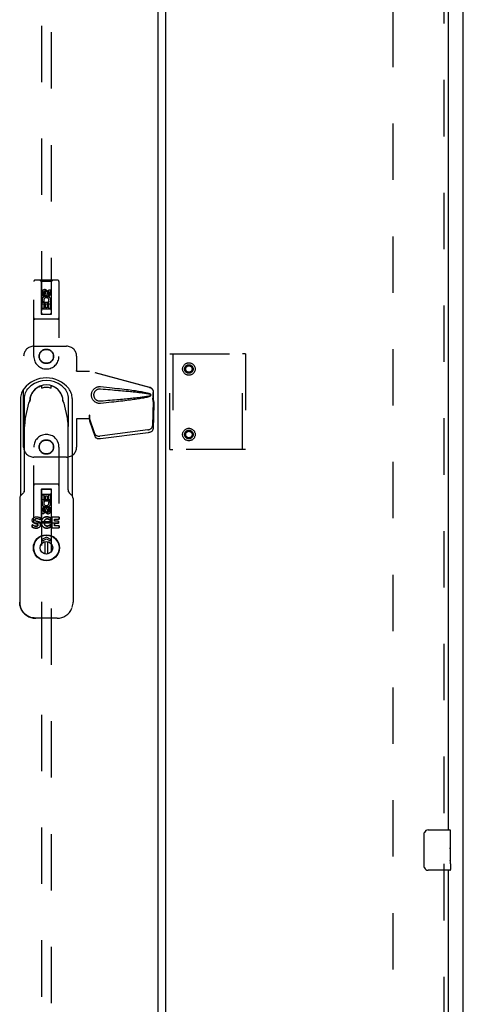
# Model space of a CAD drawing. Header units: inches. Extents: x 0 to 254, y 0 to 165.
# Tile 49 of 78: x 112 to 123, y 68 to 93. Entities that reach past the tile are written whole.
import ezdxf

# ---------------------------------------------------------------- set-up
doc = ezdxf.new("R2010")
doc.units = ezdxf.units.IN
doc.header["$LTSCALE"] = 13.988161
doc.header["$MEASUREMENT"] = 0
doc.linetypes.add('HIDDEN', pattern=[0.2, 0.1, -0.1])
doc.layers.get('0').update_dxf_attribs({"linetype": 'CONTINUOUS'})
for name, color, linetype in [('DEFAULT_2', 8, 'HIDDEN'), ('MASTER_DOOR_ASSEMBLY', 7, 'CONTINUOUS'), ('SLAVE_DOOR_ASSEMBLY', 7, 'CONTINUOUS')]:
    doc.layers.add(name, color=color, linetype=linetype)

msp = doc.modelspace()

# ---------------------------------------------------------------- linework, layer by layer
at = {"color": 3, "linetype": 'Continuous'}
msp.add_line((122.672, 43.858), (122.672, 122.39), dxfattribs=at)
at = {"layer": 'DEFAULT_2', "color": 8, "linetype": 'HIDDEN'}
msp.add_line((120.922, 120.796), (120.922, 45.452), dxfattribs=at)
at = {"layer": 'MASTER_DOOR_ASSEMBLY', "color": 8, "linetype": 'HIDDEN'}
for p, q in [((112.214, 120.426), (112.214, 85.294)), ((112.464, 85.294), (112.464, 120.426)), ((112.026, 84.248), (112.026, 86.106)), ((112.621, 86.136), (112.056, 86.136)), ((112.209, 86.106), (112.179, 86.136)), ((112.469, 86.106), (112.209, 86.106)), ((112.209, 86.106), (112.212, 85.296)), ((112.465, 85.296), (112.469, 86.106)), ((112.469, 86.106), (112.499, 86.136)), ((112.651, 86.106), (112.651, 84.248)), ((112.232, 85.746), (112.232, 85.838)), ((112.274, 85.746), (112.232, 85.746)), ((112.274, 85.838), (112.274, 85.746)), ((112.339, 85.868), (112.276, 85.832)), ((112.276, 85.832), (112.286, 85.826)), ((112.276, 85.832), (112.276, 85.759)), ((112.276, 85.759), (112.286, 85.765)), ((112.276, 85.759), (112.339, 85.723)), ((112.339, 85.856), (112.286, 85.826)), ((112.286, 85.826), (112.286, 85.765)), ((112.286, 85.765), (112.339, 85.735)), ((112.318, 85.81), (112.318, 85.838)), ((112.401, 85.832), (112.339, 85.868)), ((112.339, 85.868), (112.339, 85.856)), ((112.391, 85.826), (112.339, 85.856)), ((112.339, 85.735), (112.391, 85.765)), ((112.339, 85.723), (112.401, 85.759)), ((112.339, 85.723), (112.339, 85.735)), ((112.359, 85.852), (112.359, 85.806)), ((112.401, 85.832), (112.391, 85.826)), ((112.391, 85.765), (112.391, 85.826)), ((112.401, 85.759), (112.391, 85.765)), ((112.401, 85.759), (112.401, 85.832)), ((112.403, 85.902), (112.445, 85.902)), ((112.403, 85.81), (112.403, 85.902)), ((112.445, 85.902), (112.445, 85.81)), ((112.466, 85.546), (112.211, 85.546)), ((112.232, 85.59), (112.41, 85.59)), ((112.232, 85.434), (112.232, 85.59)), ((112.28, 85.614), (112.241, 85.597)), ((112.317, 85.547), (112.274, 85.547)), ((112.274, 85.547), (112.274, 85.434)), ((112.317, 85.455), (112.317, 85.547)), ((112.403, 85.547), (112.359, 85.547)), ((112.359, 85.547), (112.359, 85.455)), ((112.41, 85.59), (112.391, 85.603)), ((112.403, 85.434), (112.403, 85.547)), ((112.435, 85.593), (112.433, 85.59)), ((112.433, 85.59), (112.445, 85.59)), ((112.445, 85.59), (112.445, 85.434)), ((112.212, 85.296), (112.465, 85.296)), ((112.214, 85.297), (112.464, 85.297)), ((112.214, 85.294), (112.464, 85.294)), ((112.274, 85.434), (112.232, 85.434)), ((112.424, 85.421), (112.254, 85.421)), ((112.359, 85.455), (112.317, 85.455)), ((112.445, 85.434), (112.403, 85.434)), ((112.621, 85.171), (112.056, 85.171)), ((112.026, 84.499), (112.839, 84.499)), ((111.776, 81.999), (111.776, 84.249)), ((113.089, 84.249), (113.089, 83.895)), ((113.086, 83.879), (113.089, 83.895)), ((113.086, 83.879), (113.407, 83.879)), ((113.093, 83.879), (113.089, 83.895)), ((114.896, 83.476), (113.399, 83.879)), ((114.904, 83.476), (113.407, 83.879)), ((114.989, 83.126), (114.989, 83.355)), ((114.996, 83.126), (114.996, 83.355)), ((114.967, 83.207), (114.989, 83.126)), ((114.988, 83.137), (114.969, 82.522)), ((114.975, 83.207), (114.996, 83.126)), ((115.001, 83.066), (114.982, 82.451)), ((114.988, 83.137), (115.001, 83.066)), ((114.996, 83.126), (114.989, 83.126)), ((114.99, 83.153), (114.999, 83.097)), ((114.999, 83.097), (115, 83.086)), ((115, 83.086), (115.001, 83.076)), ((115.001, 83.076), (115.001, 83.066)), ((113.407, 82.699), (113.086, 82.699)), ((113.086, 82.699), (113.089, 82.682)), ((113.093, 82.699), (113.089, 82.682)), ((113.089, 82.682), (113.089, 81.999)), ((113.407, 82.786), (113.399, 82.786)), ((113.399, 82.786), (113.399, 82.699)), ((113.537, 82.328), (113.405, 82.712)), ((113.419, 82.641), (113.405, 82.712)), ((113.407, 82.786), (113.407, 82.699)), ((113.409, 82.707), (113.419, 82.641)), ((113.551, 82.257), (113.419, 82.641)), ((114.851, 82.423), (113.664, 82.27)), ((114.865, 82.352), (113.677, 82.199)), ((112.026, 80.141), (112.026, 81.999)), ((112.651, 81.999), (112.651, 80.141)), ((112.839, 81.749), (112.026, 81.749)), ((112.621, 81.076), (112.056, 81.076)), ((112.212, 80.951), (112.209, 80.141)), ((112.212, 80.951), (112.465, 80.951)), ((112.464, 80.953), (112.214, 80.953)), ((112.214, 80.953), (112.214, 45.821)), ((112.464, 80.95), (112.214, 80.95)), ((112.464, 45.821), (112.464, 80.953)), ((112.469, 80.141), (112.465, 80.951)), ((112.211, 80.701), (112.466, 80.701)), ((112.232, 80.813), (112.274, 80.813)), ((112.232, 80.657), (112.232, 80.813)), ((112.244, 80.657), (112.232, 80.657)), ((112.242, 80.654), (112.244, 80.657)), ((112.254, 80.826), (112.424, 80.826)), ((112.445, 80.657), (112.268, 80.657)), ((112.268, 80.657), (112.286, 80.644)), ((112.274, 80.813), (112.274, 80.7)), ((112.274, 80.7), (112.318, 80.7)), ((112.318, 80.792), (112.36, 80.792)), ((112.318, 80.7), (112.318, 80.792)), ((112.36, 80.792), (112.36, 80.7)), ((112.36, 80.7), (112.403, 80.7)), ((112.397, 80.633), (112.436, 80.65)), ((112.403, 80.813), (112.445, 80.813)), ((112.403, 80.7), (112.403, 80.813)), ((112.445, 80.813), (112.445, 80.657)), ((112.232, 80.345), (112.232, 80.437)), ((112.274, 80.437), (112.274, 80.345)), ((112.339, 80.524), (112.276, 80.488)), ((112.276, 80.488), (112.286, 80.482)), ((112.276, 80.488), (112.276, 80.416)), ((112.276, 80.416), (112.286, 80.421)), ((112.276, 80.416), (112.339, 80.379)), ((112.339, 80.512), (112.286, 80.482)), ((112.286, 80.482), (112.286, 80.421)), ((112.286, 80.421), (112.339, 80.391)), ((112.318, 80.395), (112.318, 80.441)), ((112.401, 80.488), (112.339, 80.524)), ((112.339, 80.524), (112.339, 80.512)), ((112.391, 80.482), (112.339, 80.512)), ((112.339, 80.391), (112.391, 80.421)), ((112.339, 80.379), (112.401, 80.416)), ((112.339, 80.379), (112.339, 80.391)), ((112.359, 80.437), (112.359, 80.409)), ((112.401, 80.488), (112.391, 80.482)), ((112.391, 80.421), (112.391, 80.482)), ((112.401, 80.416), (112.391, 80.421)), ((112.401, 80.416), (112.401, 80.488)), ((112.403, 80.501), (112.445, 80.501)), ((112.403, 80.409), (112.403, 80.501)), ((112.445, 80.501), (112.445, 80.409)), ((112.209, 80.141), (112.179, 80.111)), ((112.469, 80.141), (112.209, 80.141)), ((112.274, 80.345), (112.232, 80.345)), ((112.469, 80.141), (112.499, 80.111)), ((112.621, 80.111), (112.056, 80.111))]:
    msp.add_line(p, q, dxfattribs=at)
at = {"layer": 'MASTER_DOOR_ASSEMBLY', "color": 3, "linetype": 'Continuous'}
msp.add_line((115.11, 45.913), (115.11, 120.335), dxfattribs=at)
at = {"layer": 'MASTER_DOOR_ASSEMBLY', "color": 7, "linetype": 'Continuous'}
for p, q in [((112.157, 83.495), (112.197, 83.512)), ((112.202, 83.513), (112.197, 83.512)), ((112.22, 83.506), (112.22, 83.459)), ((112.457, 83.507), (112.457, 83.506)), ((112.457, 83.459), (112.457, 83.506)), ((112.457, 83.46), (112.457, 83.459)), ((112.52, 83.495), (112.48, 83.512)), ((111.699, 83.201), (111.699, 80.789)), ((111.797, 80.939), (111.797, 83.2)), ((111.816, 82.678), (111.907, 83.088)), ((111.919, 83.119), (111.922, 83.124)), ((111.922, 83.124), (111.924, 83.126)), ((111.934, 83.206), (111.934, 83.176)), ((112.744, 83.176), (112.744, 83.206)), ((112.755, 83.124), (112.758, 83.119)), ((112.77, 83.088), (112.861, 82.678)), ((112.88, 83.2), (112.88, 82.512)), ((112.978, 83.201), (112.978, 80.789)), ((112.88, 80.939), (112.88, 82.504)), ((111.763, 80.858), (111.712, 80.806)), ((111.79, 80.897), (111.79, 80.897)), ((112.891, 80.888), (112.887, 80.897)), ((112.887, 80.897), (112.887, 80.897)), ((112.965, 80.806), (112.914, 80.858)), ((111.678, 80.723), (111.678, 78.149)), ((112.999, 80.723), (112.999, 78.149)), ((111.989, 80.182), (111.989, 80.182)), ((112.055, 80.19), (112.055, 80.19)), ((112.071, 80.214), (112.07, 80.214)), ((112.098, 80.267), (112.098, 80.267)), ((112.101, 80.22), (112.101, 80.221)), ((112.187, 80.19), (112.181, 80.19)), ((112.181, 80.19), (112.181, 80.19)), ((112.187, 80.249), (112.187, 80.249)), ((112.187, 80.249), (112.187, 80.19)), ((112.187, 80.19), (112.187, 80.19)), ((112.218, 80.127), (112.218, 80.127)), ((112.285, 80.127), (112.285, 80.127)), ((112.308, 80.196), (112.307, 80.196)), ((112.339, 80.267), (112.347, 80.267)), ((112.347, 80.267), (112.339, 80.266)), ((112.347, 80.267), (112.347, 80.267)), ((112.358, 80.217), (112.358, 80.217)), ((112.4, 80.26), (112.4, 80.26)), ((112.402, 80.204), (112.402, 80.204)), ((112.437, 80.183), (112.43, 80.183)), ((112.43, 80.183), (112.431, 80.183)), ((112.431, 80.183), (112.437, 80.183)), ((112.437, 80.245), (112.437, 80.245)), ((112.437, 80.183), (112.437, 80.245)), ((112.437, 80.245), (112.437, 80.183)), ((112.437, 80.183), (112.437, 80.183)), ((112.653, 80.26), (112.475, 80.26)), ((112.475, 80.26), (112.475, 80.26)), ((112.475, 79.994), (112.475, 80.26)), ((112.475, 80.26), (112.475, 79.994)), ((112.541, 80.21), (112.653, 80.21)), ((112.541, 80.21), (112.541, 80.21)), ((112.541, 80.162), (112.541, 80.21)), ((112.541, 80.21), (112.541, 80.162)), ((112.643, 80.162), (112.541, 80.162)), ((112.541, 80.162), (112.541, 80.162)), ((112.643, 80.162), (112.642, 80.162)), ((112.642, 80.113), (112.642, 80.162)), ((112.643, 80.162), (112.643, 80.112)), ((112.653, 80.26), (112.653, 80.26)), ((112.653, 80.211), (112.653, 80.26)), ((112.653, 80.26), (112.653, 80.21)), ((112.653, 80.21), (112.653, 80.211)), ((111.989, 80.071), (111.994, 80.071)), ((111.989, 80.008), (111.989, 80.071)), ((111.994, 80.07), (111.989, 80.07)), ((111.989, 80.07), (111.989, 80.008)), ((112.046, 80.106), (112.046, 80.106)), ((112.103, 80.091), (112.103, 80.091)), ((112.113, 80.039), (112.114, 80.039)), ((112.114, 80.039), (112.113, 80.039)), ((112.114, 80.039), (112.114, 80.039)), ((112.13, 80.065), (112.13, 80.065)), ((112.309, 80.056), (112.309, 80.056)), ((112.339, 79.988), (112.347, 79.987)), ((112.347, 79.987), (112.339, 79.987)), ((112.347, 79.987), (112.347, 79.987)), ((112.358, 80.037), (112.358, 80.037)), ((112.4, 79.995), (112.4, 79.995)), ((112.437, 80.071), (112.431, 80.071)), ((112.431, 80.071), (112.437, 80.071)), ((112.431, 80.071), (112.431, 80.071)), ((112.437, 80.071), (112.437, 80.071)), ((112.437, 80.01), (112.437, 80.071)), ((112.437, 80.071), (112.437, 80.01)), ((112.437, 80.01), (112.437, 80.01)), ((112.475, 79.994), (112.653, 79.994)), ((112.475, 79.994), (112.475, 79.994)), ((112.541, 80.112), (112.643, 80.112)), ((112.541, 80.112), (112.541, 80.112)), ((112.541, 80.044), (112.541, 80.112)), ((112.541, 80.112), (112.541, 80.044)), ((112.653, 80.044), (112.541, 80.044)), ((112.541, 80.044), (112.541, 80.044)), ((112.643, 80.112), (112.642, 80.113)), ((112.653, 80.044), (112.653, 80.044)), ((112.653, 79.994), (112.653, 80.044)), ((112.653, 80.044), (112.653, 79.994)), ((112.653, 79.994), (112.653, 79.994)), ((112.339, 79.766), (112.228, 79.705)), ((112.228, 79.705), (112.245, 79.674)), ((112.245, 79.674), (112.339, 79.725)), ((112.313, 79.345), (112.313, 79.652)), ((112.449, 79.705), (112.339, 79.766)), ((112.339, 79.725), (112.432, 79.674)), ((112.364, 79.652), (112.364, 79.345)), ((112.432, 79.674), (112.449, 79.705)), ((111.706, 78.002), (111.701, 78.015)), ((111.707, 77.998), (111.706, 78.002)), ((111.706, 78.002), (111.707, 77.999)), ((111.709, 77.994), (111.707, 77.998)), ((112.97, 77.999), (112.971, 78.002)), ((112.603, 77.75), (112.074, 77.75))]:
    msp.add_line(p, q, dxfattribs=at)
for points in [[(111.785, 83.448), (111.766, 83.421), (111.748, 83.393), (111.733, 83.363), (111.721, 83.332), (111.711, 83.3), (111.704, 83.268), (111.7, 83.235), (111.699, 83.201)], [(111.797, 83.2), (111.799, 83.238), (111.804, 83.274), (111.813, 83.31), (111.824, 83.345), (111.839, 83.379), (111.857, 83.411), (111.878, 83.441), (111.902, 83.47), (111.928, 83.495), (111.956, 83.519)], [(112.157, 83.495), (112.153, 83.493), (112.149, 83.491), (112.145, 83.489), (112.141, 83.487), (112.138, 83.485), (112.135, 83.483)], [(112.22, 83.506), (112.22, 83.507), (112.22, 83.508), (112.22, 83.509), (112.219, 83.51), (112.219, 83.511), (112.218, 83.512), (112.217, 83.513), (112.215, 83.514), (112.214, 83.515), (112.213, 83.515), (112.211, 83.516), (112.21, 83.516), (112.209, 83.515), (112.208, 83.515), (112.207, 83.515), (112.206, 83.515), (112.205, 83.514), (112.203, 83.514), (112.202, 83.513)], [(112.237, 83.46), (112.236, 83.46), (112.233, 83.459), (112.229, 83.459), (112.226, 83.458), (112.224, 83.459), (112.222, 83.459), (112.221, 83.459)], [(112.457, 83.459), (112.456, 83.459), (112.455, 83.459), (112.453, 83.459), (112.451, 83.458), (112.448, 83.459), (112.444, 83.459), (112.441, 83.46), (112.44, 83.46)], [(112.464, 83.515), (112.462, 83.515), (112.461, 83.514), (112.46, 83.513), (112.459, 83.512), (112.458, 83.511), (112.457, 83.509), (112.457, 83.508), (112.457, 83.507)], [(112.48, 83.512), (112.479, 83.512), (112.477, 83.513), (112.476, 83.513), (112.474, 83.514), (112.473, 83.514), (112.472, 83.515), (112.471, 83.515), (112.47, 83.515), (112.469, 83.515), (112.468, 83.516), (112.467, 83.516), (112.465, 83.516), (112.464, 83.515)], [(112.543, 83.483), (112.54, 83.485), (112.536, 83.487), (112.532, 83.489), (112.529, 83.491), (112.524, 83.493), (112.52, 83.495)], [(112.721, 83.519), (112.749, 83.495), (112.775, 83.469), (112.799, 83.441), (112.82, 83.411), (112.838, 83.379), (112.853, 83.345), (112.865, 83.31), (112.873, 83.274), (112.878, 83.238), (112.88, 83.2)], [(112.978, 83.201), (112.977, 83.235), (112.973, 83.268), (112.966, 83.3), (112.956, 83.332), (112.944, 83.363), (112.929, 83.393), (112.911, 83.421), (112.892, 83.448)], [(111.907, 83.088), (111.908, 83.089), (111.908, 83.091), (111.908, 83.092), (111.909, 83.094), (111.909, 83.096), (111.91, 83.097)], [(111.91, 83.097), (111.911, 83.101), (111.913, 83.105), (111.914, 83.109), (111.916, 83.113), (111.918, 83.116), (111.919, 83.119)], [(111.92, 83.121), (111.92, 83.122), (111.921, 83.123), (111.921, 83.124), (111.921, 83.125), (111.921, 83.126), (111.921, 83.128)], [(111.924, 83.126), (111.924, 83.127), (111.925, 83.128), (111.925, 83.129), (111.925, 83.129)], [(111.934, 83.176), (111.933, 83.17), (111.933, 83.165), (111.932, 83.159), (111.93, 83.154), (111.928, 83.148), (111.926, 83.142)], [(112.752, 83.142), (112.749, 83.148), (112.747, 83.154), (112.746, 83.159), (112.744, 83.165), (112.744, 83.17), (112.744, 83.176)], [(112.752, 83.129), (112.752, 83.129), (112.752, 83.128), (112.753, 83.127), (112.753, 83.126), (112.755, 83.124)], [(112.757, 83.121), (112.757, 83.122), (112.757, 83.123), (112.756, 83.124), (112.756, 83.124), (112.756, 83.125), (112.756, 83.126), (112.756, 83.127), (112.756, 83.128)], [(112.758, 83.119), (112.759, 83.116), (112.761, 83.113), (112.763, 83.109), (112.765, 83.105), (112.766, 83.101), (112.767, 83.097)], [(112.767, 83.097), (112.768, 83.096), (112.768, 83.094), (112.769, 83.092), (112.769, 83.091), (112.77, 83.089), (112.77, 83.088)], [(112.859, 82.686), (112.865, 82.658), (112.87, 82.629), (112.873, 82.599), (112.876, 82.57), (112.878, 82.541), (112.878, 82.512)], [(111.79, 80.897), (111.786, 80.888), (111.778, 80.875), (111.769, 80.863), (111.763, 80.858)], [(112.914, 80.858), (112.909, 80.863), (112.899, 80.875), (112.891, 80.888)], [(111.712, 80.806), (111.71, 80.804), (111.701, 80.793), (111.693, 80.781), (111.687, 80.768), (111.682, 80.754), (111.679, 80.739), (111.678, 80.725), (111.678, 80.723)], [(112.999, 80.723), (112.999, 80.726), (112.998, 80.74), (112.995, 80.754), (112.99, 80.768), (112.984, 80.781), (112.976, 80.793), (112.966, 80.804), (112.965, 80.806)], [(111.989, 80.182), (111.989, 80.194), (111.992, 80.205), (111.996, 80.216), (112.002, 80.226), (112.01, 80.234), (112.018, 80.242), (112.029, 80.249), (112.04, 80.255), (112.053, 80.26), (112.066, 80.264), (112.082, 80.266), (112.098, 80.267)], [(112.046, 80.106), (112.035, 80.11), (112.025, 80.115), (112.016, 80.121), (112.009, 80.128), (112.002, 80.135), (111.997, 80.143), (111.993, 80.152), (111.991, 80.162), (111.989, 80.172), (111.989, 80.182)], [(112.071, 80.214), (112.066, 80.211), (112.062, 80.207), (112.059, 80.203), (112.057, 80.199), (112.055, 80.195), (112.055, 80.19)], [(112.055, 80.19), (112.055, 80.187), (112.056, 80.184), (112.056, 80.182), (112.058, 80.179), (112.059, 80.177), (112.061, 80.174), (112.064, 80.172), (112.067, 80.171), (112.07, 80.169), (112.073, 80.168)], [(112.101, 80.22), (112.096, 80.22), (112.091, 80.22), (112.085, 80.219), (112.08, 80.218), (112.075, 80.216), (112.071, 80.214)], [(112.073, 80.168), (112.075, 80.167), (112.077, 80.166), (112.079, 80.165), (112.082, 80.165), (112.084, 80.164), (112.086, 80.164), (112.088, 80.163), (112.09, 80.162)], [(112.09, 80.162), (112.1, 80.16), (112.109, 80.158), (112.117, 80.156), (112.126, 80.154), (112.134, 80.151), (112.143, 80.148)], [(112.098, 80.267), (112.115, 80.266), (112.131, 80.264), (112.146, 80.262), (112.16, 80.258), (112.174, 80.254), (112.187, 80.249)], [(112.181, 80.19), (112.17, 80.199), (112.157, 80.206), (112.144, 80.212), (112.13, 80.217), (112.116, 80.219), (112.101, 80.22)], [(112.143, 80.148), (112.151, 80.145), (112.158, 80.141), (112.166, 80.137), (112.173, 80.132), (112.179, 80.126), (112.185, 80.12), (112.189, 80.112), (112.192, 80.105), (112.195, 80.097), (112.196, 80.088)], [(112.196, 80.088), (112.195, 80.095), (112.193, 80.102), (112.191, 80.109), (112.188, 80.115), (112.184, 80.121), (112.179, 80.126), (112.174, 80.131), (112.168, 80.135), (112.162, 80.139), (112.156, 80.143), (112.149, 80.146), (112.143, 80.148)], [(112.218, 80.127), (112.219, 80.148), (112.222, 80.168), (112.227, 80.186), (112.234, 80.202), (112.243, 80.216), (112.253, 80.229), (112.264, 80.24), (112.277, 80.249), (112.291, 80.256), (112.306, 80.261), (112.322, 80.265), (112.339, 80.267)], [(112.339, 80.266), (112.321, 80.265), (112.304, 80.261), (112.289, 80.255), (112.275, 80.247), (112.262, 80.237), (112.251, 80.226), (112.241, 80.213), (112.233, 80.199), (112.227, 80.183), (112.222, 80.166), (112.219, 80.147), (112.218, 80.127)], [(112.339, 79.987), (112.32, 79.989), (112.303, 79.993), (112.287, 79.999), (112.273, 80.007), (112.26, 80.017), (112.249, 80.028), (112.239, 80.041), (112.231, 80.056), (112.226, 80.072), (112.221, 80.089), (112.219, 80.107), (112.218, 80.127)], [(112.218, 80.127), (112.219, 80.106), (112.222, 80.086), (112.227, 80.068), (112.233, 80.052), (112.242, 80.038), (112.252, 80.025), (112.263, 80.015), (112.276, 80.006), (112.29, 79.998), (112.305, 79.993), (112.321, 79.989), (112.339, 79.988)], [(112.285, 80.127), (112.285, 80.141), (112.287, 80.154), (112.29, 80.167), (112.295, 80.178), (112.301, 80.188), (112.307, 80.196)], [(112.308, 80.196), (112.301, 80.188), (112.295, 80.178), (112.291, 80.167), (112.287, 80.154), (112.285, 80.141), (112.285, 80.127)], [(112.303, 80.064), (112.299, 80.069), (112.295, 80.076), (112.292, 80.083), (112.289, 80.091), (112.287, 80.099), (112.286, 80.108), (112.285, 80.117), (112.285, 80.127)], [(112.285, 80.127), (112.285, 80.117), (112.286, 80.108), (112.287, 80.099), (112.289, 80.091), (112.292, 80.083), (112.295, 80.076), (112.298, 80.069), (112.302, 80.064)], [(112.307, 80.196), (112.312, 80.201), (112.317, 80.205), (112.322, 80.208), (112.327, 80.211), (112.333, 80.213), (112.339, 80.215)], [(112.339, 80.215), (112.333, 80.213), (112.327, 80.211), (112.322, 80.208), (112.317, 80.204), (112.312, 80.201), (112.308, 80.196)], [(112.339, 80.215), (112.342, 80.216), (112.345, 80.216), (112.348, 80.217), (112.351, 80.217), (112.354, 80.217), (112.358, 80.217)], [(112.358, 80.217), (112.354, 80.217), (112.351, 80.217), (112.348, 80.216), (112.345, 80.216), (112.342, 80.215), (112.339, 80.215)], [(112.347, 80.267), (112.356, 80.267), (112.365, 80.266), (112.374, 80.265), (112.383, 80.264), (112.391, 80.262), (112.4, 80.26)], [(112.4, 80.26), (112.391, 80.262), (112.383, 80.264), (112.374, 80.265), (112.365, 80.266), (112.356, 80.267), (112.347, 80.267)], [(112.358, 80.217), (112.359, 80.217), (112.361, 80.217), (112.363, 80.217), (112.365, 80.217), (112.367, 80.216), (112.369, 80.216)], [(112.369, 80.216), (112.367, 80.216), (112.365, 80.217), (112.363, 80.217), (112.361, 80.217), (112.359, 80.217), (112.358, 80.217)], [(112.369, 80.216), (112.373, 80.215), (112.377, 80.215), (112.381, 80.213), (112.385, 80.212), (112.389, 80.21), (112.394, 80.208), (112.398, 80.206), (112.402, 80.204)], [(112.402, 80.204), (112.396, 80.207), (112.391, 80.209), (112.385, 80.212), (112.38, 80.214), (112.374, 80.215), (112.369, 80.216)], [(112.4, 80.26), (112.406, 80.258), (112.412, 80.256), (112.418, 80.254), (112.424, 80.251), (112.431, 80.248), (112.437, 80.245)], [(112.437, 80.245), (112.43, 80.248), (112.424, 80.251), (112.418, 80.253), (112.412, 80.256), (112.406, 80.258), (112.4, 80.26)], [(112.402, 80.204), (112.407, 80.201), (112.412, 80.198), (112.417, 80.194), (112.421, 80.191), (112.426, 80.187), (112.431, 80.183)], [(112.43, 80.183), (112.426, 80.187), (112.421, 80.191), (112.417, 80.194), (112.412, 80.198), (112.407, 80.201), (112.402, 80.204)], [(112.083, 79.987), (112.067, 79.988), (112.051, 79.989), (112.035, 79.992), (112.019, 79.997), (112.004, 80.002), (111.989, 80.008)], [(111.989, 80.008), (112.004, 80.002), (112.019, 79.997), (112.035, 79.993), (112.051, 79.99), (112.067, 79.988), (112.083, 79.988)], [(111.994, 80.071), (112.008, 80.059), (112.022, 80.05), (112.038, 80.043), (112.053, 80.038), (112.068, 80.035), (112.084, 80.034)], [(112.084, 80.033), (112.068, 80.035), (112.053, 80.038), (112.038, 80.043), (112.022, 80.05), (112.008, 80.059), (111.994, 80.07)], [(112.103, 80.091), (112.093, 80.094), (112.084, 80.096), (112.074, 80.098), (112.064, 80.1), (112.055, 80.103), (112.046, 80.106)], [(112.046, 80.106), (112.055, 80.103), (112.064, 80.101), (112.074, 80.098), (112.084, 80.096), (112.093, 80.094), (112.103, 80.091)], [(112.083, 79.988), (112.101, 79.988), (112.116, 79.99), (112.131, 79.994), (112.144, 79.999), (112.156, 80.005), (112.167, 80.012), (112.176, 80.021), (112.183, 80.03), (112.189, 80.04), (112.193, 80.052), (112.196, 80.064), (112.197, 80.076)], [(112.197, 80.076), (112.196, 80.063), (112.193, 80.051), (112.189, 80.04), (112.183, 80.029), (112.175, 80.02), (112.166, 80.012), (112.156, 80.004), (112.144, 79.998), (112.131, 79.994), (112.116, 79.99), (112.1, 79.988), (112.083, 79.987)], [(112.084, 80.034), (112.087, 80.034), (112.091, 80.034), (112.094, 80.034), (112.098, 80.035), (112.101, 80.035), (112.104, 80.036), (112.107, 80.037), (112.11, 80.038)], [(112.11, 80.038), (112.107, 80.037), (112.104, 80.036), (112.101, 80.035), (112.098, 80.035), (112.094, 80.034), (112.091, 80.034), (112.087, 80.034), (112.084, 80.033)], [(112.103, 80.091), (112.109, 80.09), (112.114, 80.088), (112.118, 80.085), (112.122, 80.082), (112.126, 80.078), (112.129, 80.074), (112.13, 80.07), (112.13, 80.065)], [(112.13, 80.065), (112.13, 80.07), (112.128, 80.074), (112.126, 80.078), (112.122, 80.082), (112.118, 80.085), (112.114, 80.087), (112.109, 80.089), (112.103, 80.091)], [(112.113, 80.039), (112.112, 80.039), (112.112, 80.038), (112.111, 80.038), (112.111, 80.038), (112.111, 80.038), (112.11, 80.038)], [(112.11, 80.038), (112.11, 80.038), (112.111, 80.038), (112.111, 80.038), (112.112, 80.039), (112.112, 80.039), (112.113, 80.039)], [(112.114, 80.039), (112.117, 80.041), (112.121, 80.044), (112.124, 80.047), (112.126, 80.05), (112.128, 80.053), (112.129, 80.057), (112.13, 80.061), (112.13, 80.065)], [(112.13, 80.065), (112.13, 80.061), (112.13, 80.057), (112.128, 80.053), (112.126, 80.05), (112.124, 80.047), (112.121, 80.044), (112.117, 80.041), (112.114, 80.039)], [(112.196, 80.088), (112.196, 80.086), (112.197, 80.084), (112.197, 80.082), (112.197, 80.08), (112.197, 80.078), (112.197, 80.076)], [(112.197, 80.076), (112.197, 80.078), (112.197, 80.08), (112.197, 80.082), (112.196, 80.084), (112.196, 80.086), (112.196, 80.088)], [(112.309, 80.056), (112.308, 80.058), (112.307, 80.059), (112.305, 80.06), (112.304, 80.061), (112.303, 80.062), (112.302, 80.064)], [(112.303, 80.064), (112.304, 80.062), (112.305, 80.061), (112.306, 80.06), (112.307, 80.059), (112.308, 80.058), (112.309, 80.056)], [(112.339, 80.04), (112.333, 80.041), (112.328, 80.043), (112.323, 80.046), (112.318, 80.049), (112.313, 80.052), (112.309, 80.056)], [(112.309, 80.056), (112.313, 80.053), (112.318, 80.049), (112.323, 80.046), (112.328, 80.043), (112.333, 80.041), (112.339, 80.04)], [(112.358, 80.037), (112.355, 80.037), (112.351, 80.037), (112.348, 80.038), (112.345, 80.038), (112.342, 80.039), (112.339, 80.04)], [(112.339, 80.04), (112.342, 80.039), (112.345, 80.038), (112.348, 80.038), (112.351, 80.037), (112.355, 80.037), (112.358, 80.037)], [(112.347, 79.987), (112.356, 79.987), (112.365, 79.988), (112.374, 79.989), (112.383, 79.991), (112.392, 79.993), (112.4, 79.995)], [(112.4, 79.995), (112.392, 79.992), (112.383, 79.99), (112.374, 79.989), (112.365, 79.988), (112.356, 79.987), (112.347, 79.987)], [(112.358, 80.037), (112.365, 80.037), (112.372, 80.038), (112.379, 80.04), (112.385, 80.042), (112.392, 80.045), (112.398, 80.048)], [(112.398, 80.047), (112.392, 80.045), (112.386, 80.042), (112.379, 80.04), (112.372, 80.038), (112.365, 80.037), (112.358, 80.037)], [(112.398, 80.048), (112.399, 80.048), (112.4, 80.048), (112.4, 80.049), (112.401, 80.049), (112.402, 80.049), (112.402, 80.05), (112.404, 80.051)], [(112.404, 80.05), (112.402, 80.05), (112.402, 80.049), (112.401, 80.049), (112.4, 80.049), (112.4, 80.048), (112.399, 80.048), (112.398, 80.047)], [(112.437, 80.01), (112.431, 80.007), (112.424, 80.004), (112.418, 80.001), (112.412, 79.999), (112.406, 79.997), (112.4, 79.995)], [(112.4, 79.995), (112.406, 79.997), (112.412, 79.999), (112.418, 80.002), (112.424, 80.004), (112.43, 80.007), (112.437, 80.01)], [(112.404, 80.051), (112.409, 80.054), (112.413, 80.057), (112.418, 80.06), (112.422, 80.064), (112.427, 80.067), (112.431, 80.071)], [(112.431, 80.071), (112.427, 80.067), (112.423, 80.064), (112.418, 80.06), (112.413, 80.057), (112.409, 80.053), (112.404, 80.05)], [(111.701, 78.015), (111.695, 78.034), (111.685, 78.072), (111.68, 78.11), (111.678, 78.149)], [(111.678, 78.149), (111.679, 78.124), (111.682, 78.091), (111.688, 78.058), (111.698, 78.026), (111.701, 78.015)], [(112.072, 77.756), (112.033, 77.758), (111.995, 77.763), (111.957, 77.772), (111.92, 77.785), (111.886, 77.802), (111.852, 77.821), (111.821, 77.845), (111.793, 77.871), (111.767, 77.899), (111.744, 77.93), (111.724, 77.963), (111.709, 77.994)], [(112.976, 78.015), (112.98, 78.027), (112.989, 78.059), (112.995, 78.092), (112.999, 78.125), (112.999, 78.149)]]:
    msp.add_lwpolyline(points, dxfattribs=at)
at = {"layer": 'MASTER_DOOR_ASSEMBLY', "color": 8, "linetype": 'HIDDEN'}
for points in [[(113.682, 83.081), (113.67, 83.08), (113.657, 83.08), (113.644, 83.08), (113.631, 83.082), (113.618, 83.084), (113.606, 83.088), (113.593, 83.091), (113.581, 83.096), (113.57, 83.102), (113.558, 83.108), (113.547, 83.115), (113.535, 83.124), (113.524, 83.133), (113.513, 83.144), (113.502, 83.157), (113.491, 83.171), (113.482, 83.186), (113.474, 83.202), (113.468, 83.219), (113.462, 83.236), (113.459, 83.253), (113.457, 83.27), (113.456, 83.288), (113.457, 83.305), (113.459, 83.322), (113.462, 83.339), (113.467, 83.356), (113.473, 83.373), (113.481, 83.389), (113.49, 83.405), (113.501, 83.419), (113.512, 83.432), (113.523, 83.443), (113.534, 83.453), (113.546, 83.461), (113.557, 83.469), (113.569, 83.475), (113.581, 83.481), (113.593, 83.485), (113.605, 83.489), (113.618, 83.493), (113.63, 83.495), (113.643, 83.497)], [(113.682, 83.134), (113.673, 83.134), (113.664, 83.134), (113.654, 83.134), (113.645, 83.136), (113.636, 83.137), (113.627, 83.14), (113.618, 83.143), (113.609, 83.146), (113.601, 83.15), (113.592, 83.155), (113.584, 83.16), (113.576, 83.166), (113.568, 83.173), (113.56, 83.181), (113.552, 83.191), (113.544, 83.201), (113.538, 83.212), (113.532, 83.223), (113.528, 83.234), (113.524, 83.245), (113.521, 83.256), (113.52, 83.267), (113.518, 83.277), (113.518, 83.288), (113.518, 83.298), (113.519, 83.309), (113.521, 83.319), (113.524, 83.33), (113.527, 83.341), (113.531, 83.352), (113.537, 83.364), (113.543, 83.375), (113.551, 83.385), (113.559, 83.394), (113.567, 83.403), (113.575, 83.41), (113.583, 83.416), (113.591, 83.421), (113.6, 83.426), (113.608, 83.43), (113.617, 83.434), (113.626, 83.437), (113.635, 83.44), (113.645, 83.441), (113.654, 83.443), (113.664, 83.443), (113.673, 83.444), (113.682, 83.443)], [(113.643, 83.497), (113.656, 83.497), (113.669, 83.497), (113.682, 83.497)], [(113.682, 83.497), (113.758, 83.489), (113.831, 83.482), (113.9, 83.474), (113.967, 83.467), (114.031, 83.46), (114.093, 83.454), (114.152, 83.447), (114.208, 83.441), (114.263, 83.434), (114.315, 83.428), (114.364, 83.422), (114.412, 83.415), (114.458, 83.409), (114.502, 83.403), (114.544, 83.397), (114.584, 83.391), (114.623, 83.385), (114.66, 83.379), (114.695, 83.373), (114.729, 83.367), (114.761, 83.361), (114.792, 83.354), (114.822, 83.347), (114.849, 83.34), (114.876, 83.332), (114.901, 83.323)], [(113.682, 83.443), (113.746, 83.438), (113.807, 83.433), (113.866, 83.428), (113.923, 83.423), (113.978, 83.418), (114.031, 83.413), (114.081, 83.409), (114.13, 83.404), (114.177, 83.4), (114.222, 83.396), (114.265, 83.392), (114.306, 83.388), (114.346, 83.384), (114.384, 83.381), (114.42, 83.377), (114.454, 83.374), (114.487, 83.37), (114.518, 83.367), (114.548, 83.364), (114.577, 83.36), (114.605, 83.357), (114.633, 83.354), (114.66, 83.351), (114.687, 83.348), (114.714, 83.344), (114.741, 83.341), (114.768, 83.337), (114.794, 83.333), (114.821, 83.329), (114.848, 83.324), (114.874, 83.319), (114.901, 83.313)], [(114.896, 83.476), (114.909, 83.472), (114.922, 83.466), (114.933, 83.459), (114.944, 83.451), (114.954, 83.442), (114.963, 83.432), (114.971, 83.42), (114.977, 83.408), (114.982, 83.396), (114.986, 83.383), (114.988, 83.369), (114.989, 83.355)], [(114.901, 83.323), (114.907, 83.32), (114.912, 83.317), (114.917, 83.312), (114.92, 83.307), (114.923, 83.301), (114.924, 83.295), (114.925, 83.289), (114.924, 83.282), (114.923, 83.276), (114.92, 83.271), (114.917, 83.265), (114.912, 83.261), (114.907, 83.257), (114.901, 83.254)], [(114.901, 83.313), (114.906, 83.311), (114.91, 83.308), (114.914, 83.305), (114.917, 83.301), (114.92, 83.297), (114.921, 83.293), (114.921, 83.288), (114.921, 83.284), (114.919, 83.279), (114.917, 83.275), (114.914, 83.272), (114.91, 83.269), (114.906, 83.266), (114.901, 83.264)], [(114.996, 83.355), (114.996, 83.369), (114.993, 83.383), (114.99, 83.396), (114.985, 83.408), (114.978, 83.42), (114.971, 83.432), (114.962, 83.442), (114.952, 83.451), (114.941, 83.459), (114.929, 83.466), (114.917, 83.472), (114.904, 83.476)], [(114.901, 83.264), (114.875, 83.258), (114.848, 83.253), (114.821, 83.248), (114.795, 83.244), (114.768, 83.24), (114.741, 83.237), (114.714, 83.233), (114.688, 83.23), (114.661, 83.226), (114.634, 83.223), (114.606, 83.22), (114.578, 83.217), (114.549, 83.213), (114.519, 83.21), (114.487, 83.207), (114.455, 83.204), (114.42, 83.2), (114.384, 83.197), (114.347, 83.193), (114.307, 83.189), (114.266, 83.185), (114.223, 83.181), (114.178, 83.177), (114.131, 83.173), (114.082, 83.168), (114.031, 83.164), (113.978, 83.159), (113.923, 83.154), (113.866, 83.15), (113.807, 83.145), (113.746, 83.139), (113.682, 83.134)], [(114.901, 83.254), (114.878, 83.246), (114.854, 83.238), (114.829, 83.231), (114.802, 83.225), (114.774, 83.219), (114.745, 83.213), (114.715, 83.207), (114.683, 83.202), (114.65, 83.196), (114.615, 83.191), (114.579, 83.185), (114.542, 83.179), (114.503, 83.174), (114.462, 83.168), (114.42, 83.163), (114.376, 83.157), (114.33, 83.151), (114.282, 83.145), (114.232, 83.139), (114.18, 83.133), (114.126, 83.127), (114.07, 83.121), (114.012, 83.115), (113.951, 83.108), (113.888, 83.101), (113.822, 83.095), (113.754, 83.088), (113.682, 83.081)], [(114.967, 83.207), (114.972, 83.188), (114.978, 83.169), (114.983, 83.15), (114.988, 83.131), (114.994, 83.114), (114.999, 83.097)], [(114.975, 83.207), (114.977, 83.198), (114.98, 83.188), (114.982, 83.179), (114.985, 83.17), (114.988, 83.161), (114.99, 83.153)], [(114.99, 83.153), (114.99, 83.15), (114.99, 83.148), (114.989, 83.145), (114.989, 83.142), (114.988, 83.14), (114.988, 83.137)], [(113.399, 82.786), (113.401, 82.766), (113.404, 82.746), (113.407, 82.726), (113.409, 82.707)], [(113.406, 82.727), (113.406, 82.722), (113.405, 82.719), (113.405, 82.717), (113.405, 82.714), (113.405, 82.712)], [(113.407, 82.786), (113.406, 82.776), (113.406, 82.746)], [(113.413, 82.679), (113.412, 82.69), (113.41, 82.707), (113.408, 82.723), (113.407, 82.738), (113.406, 82.751), (113.406, 82.758)], [(113.406, 82.746), (113.406, 82.736), (113.406, 82.727)], [(113.537, 82.328), (113.541, 82.318), (113.547, 82.309), (113.554, 82.301), (113.563, 82.293), (113.572, 82.287), (113.583, 82.281), (113.595, 82.276), (113.608, 82.273), (113.621, 82.27), (113.635, 82.269), (113.649, 82.269), (113.664, 82.27)], [(114.851, 82.423), (114.867, 82.426), (114.882, 82.43), (114.896, 82.435), (114.91, 82.442), (114.922, 82.449), (114.934, 82.458), (114.944, 82.467), (114.952, 82.477), (114.959, 82.488), (114.964, 82.499), (114.967, 82.511), (114.969, 82.522)], [(114.982, 82.451), (114.981, 82.44), (114.978, 82.428), (114.973, 82.417), (114.966, 82.406), (114.957, 82.396), (114.947, 82.387), (114.936, 82.378), (114.923, 82.37), (114.91, 82.364), (114.895, 82.359), (114.88, 82.355), (114.865, 82.352)], [(113.677, 82.199), (113.663, 82.198), (113.649, 82.198), (113.635, 82.199), (113.622, 82.202), (113.609, 82.205), (113.597, 82.21), (113.586, 82.216), (113.576, 82.222), (113.568, 82.23), (113.56, 82.238), (113.555, 82.247), (113.551, 82.257)]]:
    msp.add_lwpolyline(points, dxfattribs=at)
for centre, radius in [((112.339, 85.796), 0.085), ((112.339, 85.796), 0.0845), ((112.339, 84.248), 0.18), ((112.339, 84.249), 0.172), ((112.339, 81.999), 0.18), ((112.339, 81.999), 0.172), ((112.339, 80.451), 0.085), ((112.339, 80.451), 0.0845)]:
    msp.add_circle(centre, radius, dxfattribs=at)
at = {"layer": 'MASTER_DOOR_ASSEMBLY', "color": 7, "linetype": 'Continuous'}
for radius in [0.323, 0.319, 0.313, 0.156]:
    msp.add_circle((112.339, 79.499), radius, dxfattribs=at)
at = {"layer": 'MASTER_DOOR_ASSEMBLY', "color": 8, "linetype": 'HIDDEN'}
for centre, radius, start, end in [((112.056, 86.106), 0.03, 90, 180), ((112.621, 86.106), 0.03, 0, 90), ((112.296, 85.839), 0.0644, 12.2995, 180.0775), ((112.339, 85.64), 0.107, 334.2636, 203.4027), ((112.296, 85.838), 0.0219, 359.9011, 180), ((112.382, 85.81), 0.0635, 180, 360), ((112.381, 85.81), 0.0219, 190.307, 360), ((112.339, 85.64), 0.0639, 324.8895, 203.4026), ((112.254, 85.381), 0.04, 90, 180), ((112.254, 85.336), 0.04, 180, 270), ((112.424, 85.381), 0.04, 0, 90), ((112.424, 85.336), 0.04, 270, 360), ((112.056, 85.201), 0.03, 180, 270), ((112.621, 85.201), 0.03, 270, 360), ((112.026, 84.249), 0.25, 90, 180), ((112.839, 84.249), 0.25, 0, 90), ((112.339, 84.248), 0.312, 180, 360), ((112.339, 81.999), 0.312, 0, 180), ((112.026, 81.999), 0.25, 180, 270), ((112.839, 81.999), 0.25, 270, 360), ((112.056, 81.046), 0.03, 90, 180), ((112.254, 80.911), 0.04, 90, 180), ((112.254, 80.866), 0.04, 180, 270), ((112.424, 80.911), 0.04, 0, 90), ((112.424, 80.866), 0.04, 270, 360), ((112.621, 81.046), 0.03, 0, 90), ((112.338, 80.608), 0.107, 154.2636, 23.4027), ((112.338, 80.608), 0.0639, 144.8895, 23.4026), ((112.295, 80.437), 0.0635, 0, 180), ((112.296, 80.437), 0.0219, 10.307, 180), ((112.381, 80.409), 0.0644, 192.2995, 0.0775), ((112.381, 80.409), 0.0219, 179.9011, 360), ((112.056, 80.141), 0.03, 180, 270), ((112.621, 80.141), 0.03, 270, 360)]:
    msp.add_arc(centre, radius, start, end, dxfattribs=at)
at = {"layer": 'MASTER_DOOR_ASSEMBLY', "color": 7, "linetype": 'Continuous'}
for centre, radius, start, end in [((112.339, 83.005), 0.709, 38.6816, 141.3184), ((112.339, 83.124), 0.417, 0.5507, 179.4493), ((112.339, 83.005), 0.64, 53.3272, 126.6728), ((112.339, 83.124), 0.413, 119.575, 168.463), ((112.339, 83.124), 0.352, 73.2627, 106.7373), ((112.339, 83.124), 0.413, 11.537, 60.425), ((112.339, 83.124), 0.413, 177.4558, 179.261), ((112.339, 83.124), 0.413, 0.739, 2.5442)]:
    msp.add_arc(centre, radius, start, end, dxfattribs=at)
for centre, major_axis, ratio, start_param, end_param in [((112.585, 82.508), (0.173, 0.779), 0.987248, 1.570796, 1.791824), ((112.092, 82.508), (0.173, -0.779), 0.987248, 1.349769, 1.570796), ((111.679, 80.938), (0.045, 0.11), 0.995865, -1.558029, -1.176477), ((112.998, 80.938), (-0.045, 0.11), 0.995865, 1.176477, 1.558066), ((112.339, 80.191), (3.927, 0), 0.017455, 1.490757, 1.536075), ((112.339, 80.279), (3.927, 0), 0.017455, -1.51917, -1.490757), ((112.339, 80.093), (3.927, 0), 0.017455, 1.493342, 1.51917), ((112.339, 80.063), (3.927, 0), 0.017455, -1.536075, -1.490757), ((112.339, 80.181), (3.927, 0), 0.017455, -1.51917, -1.493342), ((112.339, 79.975), (3.927, 0), 0.017455, 1.490757, 1.51917), ((112.073, 78.145), (0.147, -0.367), 0.995592, 4.712473, 5.904934), ((112.604, 78.145), (0.147, 0.367), 0.995592, -2.763341, -1.571172)]:
    msp.add_ellipse(centre, major_axis=major_axis, ratio=ratio, start_param=start_param, end_param=end_param, dxfattribs=at)
at = {"layer": 'SLAVE_DOOR_ASSEMBLY', "color": 3, "linetype": 'Continuous'}
for p, q in [((115.297, 45.778), (115.297, 120.469)), ((122.297, 93.747), (122.297, 72.5)), ((122.297, 71.5), (122.297, 50.254))]:
    msp.add_line(p, q, dxfattribs=at)
at = {"layer": 'SLAVE_DOOR_ASSEMBLY', "color": 8, "linetype": 'HIDDEN'}
for p, q in [((122.193, 93.902), (122.193, 72.345)), ((115.401, 84.309), (115.476, 84.309)), ((115.401, 81.934), (115.401, 84.309)), ((115.476, 84.309), (117.201, 84.309)), ((115.476, 84.309), (115.476, 81.934)), ((117.276, 84.309), (117.201, 84.309)), ((117.201, 81.934), (117.201, 84.309)), ((117.276, 84.309), (117.276, 81.934)), ((115.401, 81.934), (115.476, 81.934)), ((117.201, 81.934), (115.476, 81.934)), ((117.276, 81.934), (117.201, 81.934)), ((122.193, 71.655), (122.193, 50.099))]:
    msp.add_line(p, q, dxfattribs=at)
at = {"layer": 'SLAVE_DOOR_ASSEMBLY', "color": 7, "linetype": 'Continuous'}
for p, q in [((121.702, 71.6), (121.702, 72.4)), ((121.802, 72.5), (122.342, 72.5)), ((122.357, 72.346), (122.35, 72.346)), ((122.35, 72.346), (122.35, 72.116)), ((122.357, 71.921), (122.357, 72.485)), ((122.357, 72.179), (122.35, 72.179)), ((122.357, 72.116), (122.35, 72.116)), ((122.357, 72.08), (122.351, 72.08)), ((122.357, 71.885), (122.35, 71.885)), ((122.35, 71.885), (122.35, 71.749)), ((122.356, 71.948), (122.357, 71.948)), ((122.357, 71.662), (122.357, 71.919)), ((122.351, 71.717), (122.357, 71.717)), ((122.357, 71.661), (122.357, 71.515)), ((122.342, 71.5), (121.802, 71.5))]:
    msp.add_line(p, q, dxfattribs=at)
for points in [[(121.702, 72.4), (121.702, 72.406), (121.703, 72.413), (121.704, 72.419), (121.705, 72.425), (121.707, 72.431), (121.709, 72.436)], [(122.356, 71.946), (122.353, 71.98), (122.352, 71.992), (122.351, 72.004), (122.351, 72.017), (122.35, 72.029), (122.35, 72.042), (122.35, 72.055), (122.351, 72.068), (122.351, 72.08), (122.352, 72.093), (122.353, 72.105)], [(122.357, 71.919), (122.357, 71.927), (122.356, 71.936), (122.356, 71.946)], [(121.709, 71.564), (121.707, 71.57), (121.705, 71.576), (121.704, 71.582), (121.703, 71.588), (121.702, 71.594), (121.702, 71.6)], [(122.352, 71.712), (122.351, 71.721), (122.351, 71.73), (122.35, 71.739), (122.35, 71.749)], [(122.354, 71.688), (122.353, 71.695), (122.353, 71.704), (122.352, 71.712)], [(122.357, 71.661), (122.357, 71.665), (122.357, 71.669), (122.356, 71.675), (122.354, 71.688)]]:
    msp.add_lwpolyline(points, dxfattribs=at)
at = {"layer": 'SLAVE_DOOR_ASSEMBLY', "color": 8, "linetype": 'HIDDEN'}
for centre, radius in [((115.871, 83.934), 0.155), ((115.871, 83.934), 0.106), ((115.871, 83.934), 0.105), ((115.871, 83.934), 0.085), ((115.871, 83.934), 0.08), ((115.871, 82.309), 0.155), ((115.871, 82.309), 0.106), ((115.871, 82.309), 0.105), ((115.871, 82.309), 0.085), ((115.871, 82.309), 0.08)]:
    msp.add_circle(centre, radius, dxfattribs=at)
at = {"layer": 'SLAVE_DOOR_ASSEMBLY', "color": 7, "linetype": 'Continuous'}
for centre, radius, start, end in [((121.802, 72.4), 0.1, 90, 158.7946), ((122.342, 72.485), 0.015, 0, 90), ((121.802, 71.6), 0.1, 201.1999, 270), ((122.342, 71.515), 0.015, 270, 360)]:
    msp.add_arc(centre, radius, start, end, dxfattribs=at)
msp.add_ellipse((122.094, 72.084), major_axis=(0.263, 0), ratio=0.432808, start_param=0, end_param=0.179988, dxfattribs=at)

doc.saveas('drawing.dxf')
